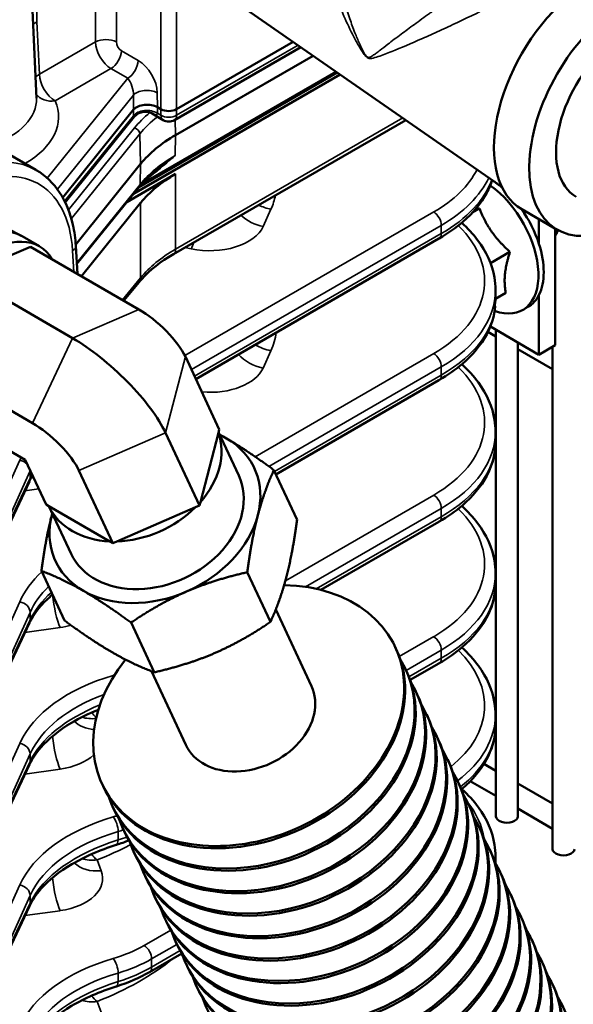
# Model space of a CAD drawing. Header units: inches. Extents: x 1 to 237, y 4 to 150.
# Tile 147 of 209: x 176.73 to 179.73, y 92.87 to 98.19. Entities that reach past the tile are written whole.
import ezdxf

# ---------------------------------------------------------------- set-up
doc = ezdxf.new("R2010")
doc.units = ezdxf.units.IN
doc.header["$LTSCALE"] = 7
doc.header["$MEASUREMENT"] = 0
doc.layers.add('Visible (ANSI)', color=7, linetype='Continuous', lineweight=50)
doc.layers.add('Visible Narrow (ANSI)', color=7, linetype='Continuous', lineweight=35)

msp = doc.modelspace()

# ---------------------------------------------------------------- linework, layer by layer
at = {"layer": 'Visible (ANSI)'}
for p, q in [((176.7696, 99.0028), (176.8225, 97.7655)), ((177.8913, 98.292), (179.3397, 97.2865)), ((177.5811, 97.7058), (178.2115, 98.0697)), ((178.2522, 98.0415), (177.5687, 97.6468)), ((178.319, 97.9951), (177.5757, 97.5659)), ((178.4501, 97.904), (177.3768, 97.2843)), ((176.819, 97.3777), (176.0064, 97.8469)), ((177.348, 97.2487), (178.4651, 97.8936)), ((176.9648, 97.2286), (177.3484, 97.7036)), ((177.4963, 97.7058), (177.4774, 97.7167)), ((177.3522, 97.664), (176.9788, 97.2018)), ((177.5087, 97.6468), (177.448, 97.6819)), ((178.8199, 97.6473), (177.5633, 96.9218)), ((177.3865, 97.4099), (177.0352, 96.9749)), ((177.5757, 97.3557), (177.3109, 97.2028)), ((177.3793, 97.2874), (177.0416, 96.8694)), ((179.3083, 97.3082), (179.3083, 97.3076)), ((177.3865, 97.1996), (177.0663, 96.8031)), ((179.219, 97.1691), (179.1812, 97.1473)), ((179.4483, 97.1646), (179.6393, 97.0544)), ((179.5405, 96.978), (179.5405, 97.1114)), ((176.6894, 97.0485), (176.7395, 97.022)), ((179.6289, 96.4294), (179.6289, 97.0603)), ((176.7453, 97.0188), (176.839, 96.9647)), ((179, 97.0062), (177.685, 96.247)), ((176.4317, 96.8063), (176.7903, 96.9624)), ((176.7903, 96.9624), (177.3772, 96.6236)), ((177.0357, 96.9672), (177.0449, 96.8155)), ((179.3837, 96.9347), (179.2783, 96.8738)), ((176.4317, 96.8063), (177.0186, 96.4674)), ((177.3784, 96.7715), (177.2956, 96.6708)), ((179.3053, 96.6686), (179.3053, 96.7284)), ((179.3616, 96.7132), (179.3053, 96.6807)), ((179.5405, 96.3784), (179.5405, 96.7014)), ((179.4528, 96.6201), (179.4811, 96.6364)), ((179.2777, 96.5301), (179.5405, 96.3784)), ((179.265, 96.5016), (179.3083, 96.4766)), ((179.3083, 96.5124), (179.3083, 93.882)), ((179.4264, 96.4442), (179.4264, 93.882)), ((179.4264, 96.4084), (179.6145, 96.2998)), ((179.5405, 96.3784), (179.6289, 96.4294)), ((179.6145, 96.4211), (179.6145, 93.7052)), ((177.6285, 96.368), (177.8119, 95.9749)), ((176.2143, 96.3475), (176.8012, 96.0087)), ((179, 96.2407), (178.1178, 95.7314)), ((176.3555, 96.045), (176.7617, 95.8105)), ((177.5211, 95.9563), (177.7045, 95.5631)), ((177.8072, 95.9566), (177.7093, 95.5814)), ((177.8119, 95.9749), (177.8072, 95.9566)), ((177.9168, 95.725), (177.8077, 95.9588)), ((179.3053, 95.9031), (179.3053, 95.9629)), ((176.7617, 95.8105), (176.8746, 95.5686)), ((177.0524, 95.7531), (177.2359, 95.36)), ((178.2324, 95.4859), (178.107, 95.7547)), ((176.7849, 95.6934), (176.4748, 95.0423)), ((176.8906, 95.5593), (176.8746, 95.5686)), ((177.2198, 95.3692), (176.8906, 95.5593)), ((177.0106, 95.3022), (176.8906, 95.5593)), ((177.7045, 95.5631), (177.6837, 95.5541)), ((177.7093, 95.5814), (177.7045, 95.5631)), ((177.6837, 95.5541), (177.2567, 95.369)), ((179, 95.4753), (178.3615, 95.1066)), ((177.2359, 95.36), (177.2198, 95.3692)), ((177.2567, 95.369), (177.2359, 95.36)), ((176.9752, 94.9409), (176.8498, 95.2097)), ((178.0884, 94.9336), (177.9629, 95.2024)), ((179.3053, 95.1377), (179.3053, 95.1975)), ((178.117, 95.0005), (178.3105, 94.5857)), ((176.7849, 94.9279), (176.4748, 94.2769)), ((177.4598, 94.6612), (177.3343, 94.9299)), ((178.7636, 94.7971), (178.7692, 94.7853)), ((179, 94.7098), (178.8439, 94.6197)), ((177.445, 94.6668), (177.6309, 94.2685)), ((178.8204, 94.6755), (178.8259, 94.6637)), ((178.8771, 94.5539), (178.8826, 94.5421)), ((178.9339, 94.4323), (178.9394, 94.4205)), ((179.3053, 94.3722), (179.3053, 94.432)), ((178.9906, 94.3108), (178.9961, 94.2989)), ((179.0473, 94.1892), (179.0529, 94.1773)), ((176.7849, 94.1624), (176.4748, 93.5114)), ((179.2434, 94.1664), (179.3083, 94.1289)), ((179.1041, 94.0676), (179.1096, 94.0557)), ((179.1691, 94.0729), (179.3083, 93.9926)), ((177.1778, 94.0571), (177.1833, 94.0453)), ((179.4264, 94.0607), (179.6145, 93.9521)), ((177.2345, 93.9355), (177.2401, 93.9237)), ((179.1608, 93.946), (179.1663, 93.9341)), ((179.4264, 93.9244), (179.6145, 93.8158)), ((177.2913, 93.8139), (177.2968, 93.8021)), ((179.2176, 93.8244), (179.2231, 93.8125)), ((177.348, 93.6923), (177.3535, 93.6805)), ((179.2743, 93.7028), (179.2798, 93.6909)), ((179.3053, 93.6293), (179.3053, 93.6665)), ((177.4048, 93.5707), (177.4103, 93.5589)), ((179.331, 93.5812), (179.3366, 93.5693)), ((176.9238, 93.4629), (176.9238, 93.4629)), ((177.4615, 93.4491), (177.467, 93.4373)), ((179.3878, 93.4596), (179.3933, 93.4478)), ((176.7849, 93.397), (176.4748, 92.7459)), ((177.5182, 93.3275), (177.5238, 93.3157)), ((179.4445, 93.338), (179.45, 93.3262)), ((179.5013, 93.2164), (179.5068, 93.2046)), ((177.575, 93.2059), (177.5805, 93.1941)), ((177.6091, 93.1413), (177.4335, 93.0399)), ((177.6317, 93.0844), (177.6373, 93.0725)), ((179.558, 93.0948), (179.5635, 93.083)), ((177.6885, 92.9628), (177.694, 92.9509)), ((179.6147, 92.9732), (179.6203, 92.9614))]:
    msp.add_line(p, q, dxfattribs=at)
msp.add_arc((177.5387, 97.6988), 0.06, 240, 300, dxfattribs=at)
for centre, major_axis, ratio, start_param, end_param in [((179.8133, 97.7968), (0.365, 0.6322), 0.57735, 0, 3.141593), ((180.0043, 97.6866), (0.365, 0.6322), 0.57735, 5.542975, 10.166659), ((180.0043, 97.6866), (0.2625, 0.4547), 0.57735, 0, 3.141593), ((177.4209, 97.684), (-0.08, 0), 0.578355, 3.928495, 5.846618), ((177.5387, 97.7303), (0.06, 0), 0.578054, 3.9276, 5.497178), ((177.378, 97.7915), (0.0958, -0.115), 0.216373, 5.750642, 5.752047), ((178.2475, 97.1781), (-0.95, 0), 0.57735, 5.497787, 5.846853), ((178.2475, 96.9678), (-0.95, 0), 0.57735, 5.497787, 5.846853), ((179.2754, 96.9928), (0.2057, -0.3564), 0.57735, 2.12427, 2.315327), ((179.2471, 96.9765), (0.2057, -0.3564), 0.57735, 5.684426, 8.536724), ((179.2754, 96.9928), (0.2057, -0.3564), 0.57735, 1.209764, 1.72713), ((176.4791, 96.5579), (0.2661, 0.4609), 0.57735, 0, 3.141593), ((176.5729, 96.5037), (-0.2661, -0.4609), 0.57735, 2.826114, 6.598664), ((178.97, 97.0582), (0.03, -0.052), 0.57735, 0, 0.006125), ((176.9758, 96.9636), (0.0599, 0.0036), 0.576647, 0, 0.005359), ((179.2754, 96.9928), (0.2057, -0.3564), 0.57735, 0.361033, 1.209764), ((178.3053, 96.7473), (0.9998, -0.0294), 0.59597, 0.01752, 0.017875), ((179.2754, 96.9928), (0.2057, -0.3564), 0.57735, 0, 0.361033), ((177.4478, 96.4723), (0.1864, -0.1747), 0.305865, 0.651541, 2.222338), ((177.1598, 96.1649), (0.3729, -0.3493), 0.305865, 0.651541, 2.222338), ((178.97, 96.2927), (0.03, -0.052), 0.57735, 0, 0.006126), ((176.8718, 95.8574), (0.1864, -0.1747), 0.305865, 0.651541, 2.222338), ((177.3432, 95.7717), (0.4531, 0.2114), 0.757042, 5.238867, 6.207472), ((177.4637, 95.5136), (-0.5378, -0.251), 0.757042, 3.628775, 3.710556), ((178.3053, 95.9819), (0.9998, -0.0294), 0.59597, 0.01752, 0.017901), ((177.4637, 95.5136), (0.5378, 0.251), 0.757042, 5.72317, 6.770367), ((177.4637, 95.5136), (-0.4531, -0.2114), 0.757042, 0, 3.141593), ((176.7307, 95.7192), (0.0542, -0.0258), 0.798634, 0, 0.00339), ((177.3432, 95.7717), (-0.4531, -0.2114), 0.757042, 0.00288, 0.971484), ((177.4637, 95.5136), (-0.5378, -0.251), 0.757042, 5.72317, 6.770367), ((177.4637, 95.5136), (-0.5378, -0.251), 0.757042, 5.714222, 5.72317), ((177.3432, 95.7717), (-0.4531, -0.2114), 0.757042, 1.050077, 2.018682), ((177.4637, 95.5136), (0.5378, 0.251), 0.757042, 4.675972, 5.72317), ((178.97, 95.5272), (0.03, -0.052), 0.57735, 0, 0.006127), ((178.3053, 95.2164), (0.9998, -0.0294), 0.59597, 0.01752, 0.017898), ((177.9707, 94.4271), (0.7929, 0.37), 0.757042, 2.145179, 7.284611), ((178.3053, 95.1187), (-0.9999, -0.0275), 0.558107, 3.125992, 3.126228), ((177.4637, 95.5136), (0.5378, 0.251), 0.757042, 3.628775, 4.675972), ((176.7307, 94.9537), (0.0542, -0.0258), 0.798634, 0, 0.003383), ((177.9762, 94.4153), (0.7929, 0.37), 0.757042, 3.141593, 6.283185), ((178.0275, 94.3055), (0.7929, 0.37), 0.757042, 3.050046, 6.374732), ((178.97, 94.7618), (0.03, -0.052), 0.57735, 0, 0.006128), ((178.033, 94.2937), (0.7929, 0.37), 0.757042, 3.141593, 6.283185), ((178.0842, 94.1839), (0.7929, 0.37), 0.757042, 3.050046, 6.374732), ((177.9707, 94.4271), (-0.3398, -0.1586), 0.757042, 0, 3.141593), ((178.0897, 94.1721), (0.7929, 0.37), 0.757042, 3.141593, 6.283185), ((178.1409, 94.0623), (0.7929, 0.37), 0.757042, 3.050046, 6.374732), ((178.1465, 94.0505), (0.7929, 0.37), 0.757042, 3.141593, 6.283185), ((178.3053, 94.4509), (0.9998, -0.0294), 0.59597, 0.01752, 0.017923), ((178.1977, 93.9407), (0.7929, 0.37), 0.757042, 3.050046, 6.374732), ((178.3053, 94.3532), (-0.9999, -0.0275), 0.558107, 3.125979, 3.126228), ((178.2032, 93.9289), (0.7929, 0.37), 0.757042, 3.141593, 6.283185), ((178.2544, 93.8191), (0.7929, 0.37), 0.757042, 3.050046, 6.374732), ((178.2599, 93.8073), (0.7929, 0.37), 0.757042, 3.141593, 6.283185), ((176.7307, 94.1882), (0.0542, -0.0258), 0.798634, 0, 0.003375), ((178.3112, 93.6976), (0.7929, 0.37), 0.757042, 3.050046, 6.374732), ((178.3167, 93.6857), (0.7929, 0.37), 0.757042, 3.141593, 6.283185), ((178.3679, 93.576), (0.7929, 0.37), 0.757042, 3.050046, 6.374732), ((178.3734, 93.5641), (0.7929, 0.37), 0.757042, 3.141593, 6.283185), ((178.4246, 93.4544), (0.7929, 0.37), 0.757042, 3.050046, 6.374732), ((179.3674, 93.882), (-0.0591, 0), 0.57735, 0, 3.141593), ((178.4302, 93.4425), (0.7929, 0.37), 0.757042, 3.141593, 6.283185), ((178.4814, 93.3328), (0.7929, 0.37), 0.757042, 3.050046, 6.374732), ((177.2365, 93.7855), (0.0179, -0.0573), 0.373754, 6.282003, 6.289139), ((179.6736, 93.7052), (-0.0591, 0), 0.57735, 0, 3.141593), ((178.4869, 93.3209), (0.7929, 0.37), 0.757042, 3.141593, 6.283185), ((178.3053, 93.6855), (0.9998, -0.0294), 0.59597, 0.01752, 0.017936), ((178.5381, 93.2112), (0.7929, 0.37), 0.757042, 3.050046, 6.374732), ((178.5436, 93.1993), (0.7929, 0.37), 0.757042, 3.141593, 6.283185), ((178.5949, 93.0896), (0.7929, 0.37), 0.757042, 3.050046, 6.374732), ((178.6004, 93.0777), (0.7929, 0.37), 0.757042, 3.141593, 6.283185), ((176.7307, 93.4228), (0.0542, -0.0258), 0.798634, 0, 0.003365), ((178.6516, 92.968), (0.7929, 0.37), 0.757042, 3.050046, 6.374732), ((178.6571, 92.9562), (0.7929, 0.37), 0.757042, 3.141593, 6.283185), ((178.7083, 92.8464), (0.7929, 0.37), 0.757042, 3.050046, 6.374732), ((178.7139, 92.8346), (0.7929, 0.37), 0.757042, 3.141593, 6.283185), ((178.7651, 92.7248), (0.7929, 0.37), 0.757042, 3.050046, 6.374732), ((178.7706, 92.713), (0.7929, 0.37), 0.757042, 3.141593, 6.283185), ((178.8218, 92.6032), (0.7929, 0.37), 0.757042, 3.050046, 6.374732), ((177.2365, 93.02), (0.0179, -0.0573), 0.373754, 6.282009, 6.288976), ((178.8274, 92.5914), (0.7929, 0.37), 0.757042, 3.141593, 6.283185), ((178.8786, 92.4816), (0.7929, 0.37), 0.757042, 3.050046, 6.374732)]:
    msp.add_ellipse(centre, major_axis=major_axis, ratio=ratio, start_param=start_param, end_param=end_param, dxfattribs=at)
for points, knots in [([(177.4479, 97.6819), (177.4435, 97.6845), (177.4383, 97.6868), (177.4266, 97.6904), (177.42, 97.6915), (177.4051, 97.692), (177.3967, 97.6909), (177.3806, 97.686), (177.3728, 97.6821), (177.3608, 97.6734), (177.356, 97.6688), (177.3522, 97.664)], [0, 0, 0, 0, 0.0486774, 0.0486774, 0.1031091, 0.1031091, 0.1703313, 0.1703313, 0.2386129, 0.2386129, 0.2925257, 0.2925257, 0.2925257, 0.2925257]), ([(176.8221, 97.376), (176.8716, 97.3475), (176.9149, 97.3061), (176.9815, 97.2055), (177.0057, 97.1455), (177.0281, 97.0443), (177.0333, 97.0065), (177.0357, 96.9674)], [0, 0, 0, 0, 0.654725, 0.654725, 1.30936, 1.30936, 1.666434, 1.666434, 1.666434, 1.666434]), ([(177.4647, 97.3721), (177.4581, 97.3667), (177.4517, 97.3613), (177.4392, 97.3503), (177.4331, 97.3447), (177.4213, 97.3335), (177.4156, 97.3279), (177.4045, 97.3164), (177.3992, 97.3107), (177.389, 97.2991), (177.384, 97.2933), (177.3793, 97.2874)], [0.1670316, 0.1670316, 0.1670316, 0.1670316, 0.2034385, 0.2034385, 0.2398453, 0.2398453, 0.2762522, 0.2762522, 0.312659, 0.312659, 0.3490659, 0.3490659, 0.3490659, 0.3490659]), ([(179.2876, 97.3226), (179.2801, 97.2993), (179.2703, 97.2765), (179.2282, 97.1977), (179.184, 97.1443), (179.0912, 97.0643), (179.0482, 97.0341), (179.0009, 97.0068)], [0.450805, 0.450805, 0.450805, 0.450805, 0.738028, 0.738028, 1.472077, 1.472077, 1.971748, 1.971748, 1.971748, 1.971748]), ([(179.123, 97.0918), (179.1556, 97.0623), (179.1845, 97.031), (179.2557, 96.936), (179.2873, 96.8667), (179.3033, 96.7739), (179.3052, 96.7512), (179.3052, 96.7286)], [0.384067, 0.384067, 0.384067, 0.384067, 0.810829, 0.810829, 1.626597, 1.626597, 1.888523, 1.888523, 1.888523, 1.888523]), ([(179.6433, 97.0521), (179.6425, 97.0491), (179.6415, 97.0463), (179.6373, 97.0349), (179.633, 97.0274), (179.6289, 97.0216)], [1.4943373, 1.4943373, 1.4943373, 1.4943373, 1.5232997, 1.5232997, 1.6136807, 1.6136807, 1.6136807, 1.6136807]), ([(177.5635, 96.9219), (177.4938, 96.8817), (177.4352, 96.8353), (177.3874, 96.7821), (177.3828, 96.7768), (177.3784, 96.7714)], [0, 0, 0, 0, 0.7670974, 0.7670974, 0.8526419, 0.8526419, 0.8526419, 0.8526419]), ([(179.304, 96.6401), (179.2998, 96.5885), (179.284, 96.5368), (179.2277, 96.4312), (179.1824, 96.3773), (179.0894, 96.2977), (179.0472, 96.2681), (179.0009, 96.2413)], [0.118021, 0.118021, 0.118021, 0.118021, 0.743877, 0.743877, 1.485991, 1.485991, 1.975702, 1.975702, 1.975702, 1.975702]), ([(179.123, 96.3265), (179.1576, 96.2953), (179.1879, 96.2621), (179.2588, 96.1649), (179.2893, 96.0956), (179.3037, 96.0048), (179.3053, 95.9839), (179.3053, 95.9631)], [0.383545, 0.383545, 0.383545, 0.383545, 0.834609, 0.834609, 1.647728, 1.647728, 1.888397, 1.888397, 1.888397, 1.888397]), ([(179.304, 95.8749), (179.2998, 95.8232), (179.284, 95.7715), (179.2277, 95.6657), (179.1825, 95.6119), (179.0894, 95.5322), (179.0472, 95.5026), (179.0009, 95.4758)], [0.117027, 0.117027, 0.117027, 0.117027, 0.743749, 0.743749, 1.485859, 1.485859, 1.975688, 1.975688, 1.975688, 1.975688]), ([(179.1229, 95.5609), (179.1556, 95.5314), (179.1845, 95.5001), (179.2557, 95.4051), (179.2873, 95.3357), (179.3033, 95.243), (179.3052, 95.2203), (179.3052, 95.1977)], [0.383697, 0.383697, 0.383697, 0.383697, 0.810904, 0.810904, 1.626714, 1.626714, 1.888469, 1.888469, 1.888469, 1.888469]), ([(176.9096, 95.0814), (176.8862, 95.0618), (176.8654, 95.0415), (176.8212, 94.9912), (176.8006, 94.9606), (176.7859, 94.9303)], [1.20106, 1.20106, 1.20106, 1.20106, 1.5299041, 1.5299041, 2.0073725, 2.0073725, 2.0073725, 2.0073725]), ([(179.3044, 95.1134), (179.3007, 95.0599), (179.2844, 95.0061), (179.2269, 94.8994), (179.182, 94.8462), (179.0896, 94.7669), (179.0474, 94.7372), (179.0009, 94.7104)], [0.097558, 0.097558, 0.097558, 0.097558, 0.746289, 0.746289, 1.480967, 1.480967, 1.971922, 1.971922, 1.971922, 1.971922]), ([(179.123, 94.7956), (179.1576, 94.7644), (179.1879, 94.7312), (179.2588, 94.6339), (179.2893, 94.5647), (179.3037, 94.4739), (179.3053, 94.453), (179.3053, 94.4322)], [0.383419, 0.383419, 0.383419, 0.383419, 0.834591, 0.834591, 1.647713, 1.647713, 1.888343, 1.888343, 1.888343, 1.888343]), ([(177.1577, 94.4592), (177.1052, 94.4381), (177.0564, 94.4142), (176.9448, 94.3481), (176.8881, 94.3019), (176.8208, 94.225), (176.8005, 94.1948), (176.7859, 94.1648)], [0.288138, 0.288138, 0.288138, 0.288138, 0.775073, 0.775073, 1.535118, 1.535118, 2.007364, 2.007364, 2.007364, 2.007364]), ([(179.3044, 94.3483), (179.3008, 94.2947), (179.2845, 94.2407), (179.2269, 94.134), (179.1821, 94.0808), (179.1249, 94.0317), (179.1231, 94.0302), (179.1213, 94.0287)], [0.096385, 0.096385, 0.096385, 0.096385, 0.74612, 0.74612, 1.480796, 1.480796, 1.504496, 1.504496, 1.504496, 1.504496]), ([(179.123, 94.0301), (179.1576, 93.999), (179.1879, 93.9657), (179.2588, 93.8685), (179.2893, 93.7992), (179.3037, 93.7084), (179.3053, 93.6875), (179.3053, 93.6668)], [0.383422, 0.383422, 0.383422, 0.383422, 0.83458, 0.83458, 1.647703, 1.647703, 1.888311, 1.888311, 1.888311, 1.888311]), ([(177.2544, 93.7282), (177.1658, 93.7005), (177.084, 93.6647), (176.9465, 93.5838), (176.8892, 93.5376), (176.8212, 93.4603), (176.8006, 93.4297), (176.7859, 93.3994)], [0, 0, 0, 0, 0.766905, 0.766905, 1.529954, 1.529954, 2.007383, 2.007383, 2.007383, 2.007383]), ([(177.2544, 92.9627), (177.1649, 92.9347), (177.0821, 92.8986), (176.9448, 92.8171), (176.8881, 92.771), (176.8208, 92.6941), (176.8004, 92.6639), (176.7859, 92.6339)], [0, 0, 0, 0, 0.775134, 0.775134, 1.535188, 1.535188, 2.007377, 2.007377, 2.007377, 2.007377])]:
    msp.add_open_spline(points, degree=3, knots=knots, dxfattribs=at)
for points in [[(177.462, 97.3698), (177.4628, 97.3705), (177.4635, 97.3711), (177.4643, 97.3717)], [(176.8017, 95.7247), (176.7959, 95.7151), (176.7906, 95.7054), (176.7859, 95.6958)], [(177.3233, 93.7526), (177.3014, 93.7439), (177.2787, 93.7359), (177.2554, 93.7286)], [(177.4336, 93.0401), (177.3809, 93.0096), (177.3203, 92.9835), (177.2555, 92.9632)]]:
    msp.add_open_spline(points, degree=3, dxfattribs=at)
for points, weights in [([(179.1991, 97.1675), (179.2087, 97.1682), (179.219, 97.1691)], [1.38313276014, 1.36999902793, 1.35460304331]), ([(179.219, 97.1691), (179.2719, 97.0349), (179.3837, 96.9347)], [1.35460304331, 1.5641608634, 1.35460304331]), ([(179.3837, 96.9347), (179.3432, 96.8069), (179.3616, 96.7132)], [1.35460304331, 1.5641608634, 1.35460304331]), ([(177.8135, 95.9465), (177.8316, 95.9366), (177.85, 95.926)], [1.02248771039, 1.01215778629, 1]), ([(177.85, 95.926), (177.9625, 95.8611), (178.107, 95.7547)], [1, 1.07908713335, 1.08082679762]), ([(178.107, 95.7547), (178.0537, 95.6381), (178.0203, 95.51)], [1.08082679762, 1.07908713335, 1]), ([(176.8498, 95.2097), (176.8737, 95.3891), (176.9071, 95.5172)], [1.08082679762, 1.07908713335, 1]), ([(176.9071, 95.5172), (176.9077, 95.5194), (176.9082, 95.5215)], [1, 1.00123390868, 1.00244898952]), ([(178.0203, 95.51), (177.9869, 95.3818), (177.9629, 95.2024)], [1, 1.07908713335, 1.08082679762]), ([(178.175, 95.1784), (178.2084, 95.3065), (178.2324, 95.4859)], [1, 1.07908713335, 1.08082679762]), ([(177.0774, 95.1012), (176.965, 95.1661), (176.8498, 95.2097)], [1, 1.07908713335, 1.08082679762]), ([(177.9629, 95.2024), (177.7799, 95.1608), (177.634, 95.0976)], [1.08082679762, 1.07908713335, 1]), ([(178.0884, 94.9336), (178.1416, 95.0502), (178.175, 95.1784)], [1.08082679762, 1.07908713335, 1]), ([(177.3343, 94.9299), (177.1899, 95.0363), (177.0774, 95.1012)], [1.08082679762, 1.07908713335, 1]), ([(177.634, 95.0976), (177.4881, 95.0343), (177.3343, 94.9299)], [1, 1.07908713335, 1.08082679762]), ([(176.9752, 94.9409), (177.1197, 94.8346), (177.2321, 94.7697)], [1.08082679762, 1.07908713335, 1]), ([(177.7887, 94.766), (177.9346, 94.8292), (178.0884, 94.9336)], [1, 1.07908713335, 1.08082679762]), ([(177.2321, 94.7697), (177.3446, 94.7047), (177.4598, 94.6612)], [1, 1.07908713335, 1.08082679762]), ([(177.4598, 94.6612), (177.6429, 94.7028), (177.7887, 94.766)], [1.08082679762, 1.07908713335, 1])]:
    msp.add_rational_spline(points, weights, degree=2, dxfattribs=at)
at = {"layer": 'Visible Narrow (ANSI)'}
for p, q in [((176.8256, 98.1785), (176.8256, 99.0205)), ((177.1422, 98.5807), (177.1422, 98.0696)), ((177.2552, 98.0696), (177.2552, 98.5807)), ((177.4963, 98.4415), (177.4963, 97.7058)), ((177.5811, 97.7058), (177.5811, 98.4415)), ((177.1422, 98.0696), (176.839, 97.8945)), ((177.3732, 97.9688), (177.2825, 98.0212)), ((178.2376, 98.0516), (177.5811, 97.6726)), ((176.9238, 97.751), (177.226, 97.9255)), ((177.226, 97.9255), (177.3167, 97.8731)), ((178.4424, 97.9094), (177.3927, 97.3034)), ((177.3167, 97.8731), (176.8809, 97.3336)), ((177.4774, 97.7167), (177.4764, 97.7951)), ((176.9362, 97.2729), (177.3474, 97.7819)), ((177.3474, 97.7819), (177.3484, 97.7036)), ((177.3484, 97.7036), (177.3479, 97.6706)), ((177.4769, 97.6838), (177.4774, 97.7167)), ((177.4963, 97.7058), (177.4963, 97.6726)), ((177.5811, 97.6726), (177.5811, 97.7058)), ((177.3479, 97.6706), (176.9752, 97.2091)), ((177.4963, 97.6726), (177.4769, 97.6838)), ((177.5739, 97.6498), (177.5757, 97.5659)), ((178.804, 97.6584), (177.5757, 96.9492)), ((177.3537, 97.6044), (176.996, 97.1616)), ((177.0117, 97.114), (177.3818, 97.5722)), ((177.3818, 97.5722), (177.3865, 97.4099)), ((177.5757, 97.5659), (177.5732, 97.4553)), ((177.3865, 97.4099), (177.3832, 97.2986)), ((177.4002, 97.3186), (177.4001, 97.3185)), ((177.5757, 96.9492), (177.5757, 97.3557)), ((177.3832, 97.2986), (177.0413, 96.8753)), ((177.3865, 97.1996), (177.3865, 96.7949)), ((178.049, 97.0719), (178.0913, 97.1653)), ((178.9715, 97.1504), (177.6259, 96.3735)), ((177.6613, 96.2977), (179.0124, 97.0778)), ((179.0124, 97.0778), (179.0124, 97.0337)), ((179.0124, 97.0337), (177.6775, 96.263)), ((177.0182, 96.9408), (177.0251, 96.8269)), ((177.0211, 96.9427), (177.0211, 96.9427)), ((177.5757, 96.9476), (177.5757, 96.9476)), ((177.6251, 96.9575), (177.6589, 96.9506)), ((177.3865, 96.7949), (177.2879, 96.6752)), ((177.0186, 96.4674), (177.3772, 96.6236)), ((176.8012, 96.0087), (177.0186, 96.4674)), ((177.5211, 95.9563), (177.6285, 96.368)), ((178.9715, 96.3849), (178.0054, 95.8271)), ((178.049, 96.3065), (178.0913, 96.3998)), ((178.0803, 95.7742), (179.0124, 96.3123)), ((179.0124, 96.3123), (179.0124, 96.2682)), ((179.0124, 96.2682), (178.1104, 95.7474)), ((177.0524, 95.7531), (177.5211, 95.9563)), ((176.7322, 95.808), (176.4221, 95.1228)), ((176.4786, 95.0658), (176.7886, 95.7509)), ((176.7886, 95.7509), (176.7886, 95.7102)), ((176.7886, 95.7102), (176.4786, 95.0592)), ((176.7605, 95.6423), (176.8353, 95.6528)), ((178.9715, 95.6194), (178.1691, 95.1562)), ((178.2784, 95.1231), (179.0124, 95.5468)), ((179.0124, 95.5027), (178.3365, 95.1125)), ((179.0124, 95.5468), (179.0124, 95.5027)), ((176.7322, 95.0425), (176.4221, 94.3574)), ((176.4786, 94.3003), (176.7886, 94.9855)), ((176.7886, 94.9855), (176.7886, 94.9447)), ((176.7886, 94.9447), (176.4786, 94.2937)), ((176.7605, 94.8768), (176.9509, 94.9035)), ((178.9715, 94.854), (178.7853, 94.7465)), ((178.8222, 94.6716), (179.0124, 94.7814)), ((179.0124, 94.7814), (179.0124, 94.7373)), ((179.0124, 94.7373), (178.8377, 94.6364)), ((176.7322, 94.2771), (176.4221, 93.5919)), ((176.4786, 93.5348), (176.7886, 94.22)), ((176.7886, 94.1793), (176.4786, 93.5282)), ((176.7886, 94.22), (176.7886, 94.1793)), ((176.7605, 94.1114), (176.9509, 94.138)), ((177.2644, 93.8007), (177.2644, 93.7548)), ((177.1727, 93.5887), (177.1505, 93.6467)), ((176.7322, 93.5116), (176.4221, 92.8264)), ((176.4786, 92.7694), (176.7886, 93.4545)), ((176.7886, 93.4545), (176.7886, 93.4138)), ((176.7886, 93.4138), (176.4786, 92.7628)), ((176.7605, 93.3459), (176.9509, 93.3725)), ((177.5495, 93.2675), (177.405, 93.1841)), ((177.4459, 93.1115), (177.5823, 93.1902)), ((177.6001, 93.1564), (177.4459, 93.0674)), ((177.4459, 93.0674), (177.4459, 93.1115)), ((177.5989, 93.1354), (177.6121, 93.1328)), ((177.4459, 93.0657), (177.4459, 93.0657)), ((177.2644, 93.0352), (177.2644, 92.9894)), ((177.1727, 92.8232), (177.1505, 92.8813))]:
    msp.add_line(p, q, dxfattribs=at)
for centre, major_axis, ratio, start_param, end_param in [((176.9104, 98.1329), (0.1199, 0.0057), 0.568333, 2.329465, 2.608539), ((177.1987, 98.0392), (-0.08, 0), 0.536374, 3.9276, 5.497178), ((177.227, 98.024), (0.0589, -0.1045), 0.584031, 3.967854, 5.503744), ((177.2835, 98.0544), (-0.0189, 0.0353), 0.597134, 0.83902, 2.37491), ((177.226, 97.9908), (-0.04, -0.0693), 0.57735, 0.785398, 2.321288), ((177.3167, 97.9384), (0.04, 0.0693), 0.57735, 3.926991, 5.462881), ((177.371, 97.8518), (0.0759, -0.1241), 0.589041, 0.780587, 2.316477), ((177.0821, 97.9649), (-0.095, 0.1645), 0.57735, 4.223296, 4.223514), ((176.9238, 97.849), (0.1199, 0.0056), 0.568185, 2.329597, 2.629613), ((176.9238, 97.849), (-0.06, 0.1039), 0.57735, 0.820305, 2.356194), ((177.3145, 97.8214), (-0.022, 0.0657), 0.373056, 3.949101, 5.48499), ((177.4199, 97.7647), (0.08, 0.001), 0.527419, 0.7794, 2.697524), ((176.3277, 97.7584), (0.495, 0), 0.57735, 5.255399, 6.307881), ((176.3277, 97.6639), (0.6149, 0), 0.57735, 5.492921, 6.531088), ((176.9238, 97.849), (-0.1099, -0.0482), 0.791536, 0.163842, 1.23679), ((177.4204, 97.6489), (-0.08, 0.0011), 0.625148, 3.935997, 5.85412), ((178.2475, 97.3638), (-0.9862, 0), 0.57735, 5.678733, 5.846853), ((177.4017, 97.6192), (-0.066, -0.0453), 0.958153, 4.238136, 4.244385), ((177.378, 97.7915), (-0.0281, -0.1289), 0.084778, 5.946784, 6.45052), ((177.378, 97.7915), (-0.0281, -0.1289), 0.084778, 0.581904, 0.582443), ((178.2475, 97.3392), (0.9552, 0), 0.57735, 2.509237, 2.70526), ((177.378, 97.7915), (0.0958, -0.115), 0.216373, 5.752047, 6.502539), ((177.5387, 97.6988), (-0.03, -0.052), 0.57735, 5.532694, 6.283185), ((177.5387, 97.6988), (0.06, 0), 0.616921, 3.9276, 5.497178), ((177.5387, 97.6988), (0.03, -0.052), 0.57735, 0, 0.750492), ((177.3537, 97.5791), (-0.0241, 0.0195), 0.739997, 3.706479, 5.251095), ((176.3971, 96.6052), (-0.4177, -0.7748), 0.595811, 3.125744, 5.445523), ((176.4395, 96.5825), (0.3877, 0.7229), 0.597134, 5.513979, 8.585758), ((178.2475, 97.066), (-0.9536, 0), 0.57735, 5.497787, 5.846853), ((178.3068, 97.5609), (-0.9398, 0.0295), 0.597134, 2.37491, 2.86483), ((178.3053, 97.5128), (0.9998, -0.0294), 0.59597, 5.515307, 6.030679), ((178.3053, 97.4151), (-0.9999, -0.0275), 0.558107, 2.34083, 2.928269), ((177.3551, 97.3069), (0.0241, -0.0195), 0.739997, 0, 0.512526), ((177.2412, 97.3185), (0.8798, -0.0276), 0.597134, 6.040101, 6.18685), ((178.3068, 97.3653), (0.9399, 0.0275), 0.556861, 6.00296, 6.003263), ((178.0959, 97.3176), (0.1731, -0.0783), 0.778476, 4.650539, 5.025548), ((178.0537, 97.2243), (0.1731, -0.0783), 0.778476, 4.298073, 5.025548), ((178.97, 97.1022), (-0.03, 0.052), 0.57735, 3.926991, 5.462881), ((177.7496, 97.1259), (0.3099, -0.0097), 0.597134, 4.434398, 6.040101), ((178.3068, 96.7954), (-0.9398, 0.0295), 0.597134, 2.37491, 3.717934), ((178.97, 97.0582), (0.03, -0.052), 0.57735, 0.006125, 0.785398), ((176.9758, 96.9636), (0.0599, 0.0036), 0.576647, 5.463532, 6.283185), ((178.2475, 96.5902), (-0.9499, -0.0295), 0.555546, 5.48056, 5.829626), ((177.5333, 96.9737), (0.03, -0.052), 0.57735, 0.006126, 0.785398), ((177.6636, 97.1029), (-0.0378, -0.1862), 0.220814, 0.658917, 0.936754), ((178.249, 96.5404), (1.0099, 0.0295), 0.556861, 2.343396, 2.343623), ((178.3053, 96.6496), (-0.9999, -0.0275), 0.558107, 3.51291, 3.512941), ((177.3321, 96.8096), (0.0463, -0.0381), 0.74684, 0, 0.545556), ((178.3053, 96.7473), (0.9998, -0.0294), 0.59597, 5.515307, 6.300705), ((178.3068, 96.5998), (0.9399, 0.0275), 0.556861, 0.12992, 0.129922), ((178.3053, 96.6496), (-0.9999, -0.0275), 0.558107, 3.178075, 3.179557), ((178.3053, 96.6496), (-0.9999, -0.0275), 0.558107, 2.34083, 3.126228), ((177.2412, 96.5531), (0.8798, -0.0276), 0.597134, 6.040101, 6.229881), ((178.3068, 96.5998), (0.9399, 0.0275), 0.556861, 6.00296, 6.003253), ((178.0959, 96.5522), (0.1731, -0.0783), 0.778476, 4.542253, 5.025548), ((178.0537, 96.4588), (0.1731, -0.0783), 0.778476, 4.19796, 5.025548), ((178.97, 96.3368), (-0.03, 0.052), 0.57735, 3.926991, 5.462881), ((177.7496, 96.3604), (0.3099, -0.0097), 0.597134, 4.628107, 6.040101), ((178.3068, 96.03), (-0.9398, 0.0295), 0.597134, 2.37491, 3.718076), ((178.97, 96.2927), (0.03, -0.052), 0.57735, 0.006126, 0.785398), ((178.3068, 96.5998), (0.9399, 0.0275), 0.556861, 5.545182, 5.54896), ((178.3053, 95.9819), (0.9998, -0.0294), 0.59597, 5.515307, 6.300705), ((178.3053, 95.8842), (-0.9999, -0.0275), 0.558107, 3.178075, 3.178548), ((178.3053, 95.8842), (-0.9999, -0.0275), 0.558107, 2.34083, 3.126228), ((177.7078, 95.6321), (-1.0098, 0.0317), 0.597134, 6.013516, 6.040101), ((176.7307, 95.7599), (-0.0547, 0.0247), 0.778476, 4.232186, 5.025548), ((176.7307, 95.7599), (0.0547, -0.0247), 0.778476, 0.343388, 0.382872), ((177.7063, 95.584), (0.9498, -0.0317), 0.598357, 2.898101, 2.899777), ((177.7063, 95.5932), (-0.9499, -0.0295), 0.555546, 5.964708, 6.004159), ((177.2412, 95.7876), (0.8798, -0.0276), 0.597134, 6.225232, 6.229881), ((178.3068, 95.8344), (0.9399, 0.0275), 0.556861, 6.00296, 6.003286), ((176.7307, 95.7192), (0.0542, -0.0258), 0.798634, 0.00339, 0.358794), ((178.97, 95.5713), (-0.03, 0.052), 0.57735, 3.926991, 5.462881), ((178.3068, 95.2645), (-0.9398, 0.0295), 0.597134, 2.37491, 3.718075), ((178.97, 95.5272), (0.03, -0.052), 0.57735, 0.006127, 0.785398), ((178.3068, 95.8344), (0.9399, 0.0275), 0.556861, 5.545182, 5.54896), ((178.3053, 95.1187), (-0.9999, -0.0275), 0.558107, 3.51291, 3.512941), ((177.7078, 94.8667), (-1.0098, 0.0317), 0.597134, 5.741681, 6.040101), ((178.3053, 95.2164), (0.9998, -0.0294), 0.59597, 5.515307, 6.300705), ((178.3053, 95.1187), (-0.9999, -0.0275), 0.558107, 2.34083, 3.125992), ((178.3068, 95.0689), (0.9399, 0.0275), 0.556861, 0.12992, 0.129922), ((178.3053, 95.1187), (-0.9999, -0.0275), 0.558107, 3.178075, 3.17951), ((177.7063, 94.8186), (0.9498, -0.0317), 0.598357, 2.626924, 2.899777), ((177.7063, 94.8277), (-0.9499, -0.0295), 0.555546, 5.700702, 6.004159), ((176.9556, 95.0558), (0.0263, -0.1882), 0.221372, 4.552587, 5.624168), ((176.7307, 94.9944), (0.0547, -0.0247), 0.778476, 0.343388, 1.883956), ((176.7307, 94.9537), (0.0542, -0.0258), 0.798634, 0.003383, 0.358794), ((178.3068, 95.0689), (0.9399, 0.0275), 0.556861, 6.00296, 6.003231), ((176.8707, 95.084), (0.3099, -0.0097), 0.597134, 4.992904, 5.196574), ((178.97, 94.8058), (-0.03, 0.052), 0.57735, 3.926991, 5.462881), ((178.3068, 94.499), (-0.9398, 0.0295), 0.597134, 2.526455, 3.718117), ((178.97, 94.7618), (0.03, -0.052), 0.57735, 0.006128, 0.785398), ((178.3068, 95.0689), (0.9399, 0.0275), 0.556861, 5.545182, 5.54896), ((177.7078, 94.1012), (-1.0098, 0.0317), 0.597134, 5.214868, 6.040101), ((176.9171, 95.0164), (-0.6899, 0.0216), 0.597134, 2.073275, 2.085043), ((177.2365, 94.5968), (-0.0169, 0.0576), 0.385733, 5.462178, 5.579231), ((177.7063, 94.0531), (0.9498, -0.0317), 0.598357, 2.167522, 2.899777), ((177.7063, 94.0622), (-0.9499, -0.0295), 0.555546, 5.299918, 6.004159), ((177.1552, 94.5645), (0.0694, -0.1769), 0.467465, 5.266141, 5.500905), ((177.7078, 94.0124), (1.0099, 0.0295), 0.556861, 2.34352, 2.343623), ((177.1774, 94.5065), (-0.1774, -0.068), 0.778131, 0.335225, 1.047529), ((177.1552, 94.5645), (-0.1774, -0.068), 0.778131, 0.789816, 1.226174), ((178.3053, 94.4509), (0.9998, -0.0294), 0.59597, 5.649693, 6.300705), ((178.3053, 94.3532), (-0.9999, -0.0275), 0.558107, 3.178075, 3.178531), ((178.3053, 94.3532), (-0.9999, -0.0275), 0.558107, 2.50064, 3.125979), ((176.9556, 94.2903), (0.0263, -0.1882), 0.221372, 4.54344, 5.624168), ((176.7307, 94.229), (0.0547, -0.0247), 0.778476, 0.343388, 1.883956), ((176.7307, 94.1882), (0.0542, -0.0258), 0.798634, 0.003375, 0.358794), ((176.8707, 94.3186), (0.3099, -0.0097), 0.597134, 4.992904, 5.742297), ((178.3068, 94.3034), (0.9399, 0.0275), 0.556861, 6.00296, 6.003273), ((178.3068, 93.7336), (-0.9398, 0.0295), 0.597134, 3.244335, 3.607671), ((177.7078, 93.3357), (-1.0098, 0.0317), 0.597134, 5.214868, 6.040101), ((176.9171, 94.2509), (-0.6899, 0.0216), 0.597134, 2.073275, 2.108948), ((177.2365, 93.8314), (-0.0169, 0.0576), 0.385733, 4.041765, 5.579231), ((177.7063, 93.2876), (0.9498, -0.0317), 0.598357, 2.074544, 2.899777), ((176.9156, 94.2028), (0.7499, -0.0216), 0.595581, 5.213276, 5.257246), ((177.7063, 93.2968), (-0.9499, -0.0295), 0.555546, 5.178925, 6.004159), ((177.2365, 93.7855), (0.0179, -0.0573), 0.373754, 0.005954, 0.893517), ((176.9156, 94.1194), (-0.7499, -0.0202), 0.558522, 2.039501, 2.113528), ((176.1904, 94.4971), (1.6897, -0.053), 0.597134, 5.335283, 5.473048), ((176.9171, 94.0695), (0.6899, 0.0202), 0.556861, 5.22248, 5.222522), ((177.1552, 93.7991), (-0.1774, -0.068), 0.778131, 0.790579, 1.255541), ((177.1552, 93.7991), (0.0694, -0.1769), 0.467465, 5.2665, 5.541546), ((178.3053, 93.6855), (0.9998, -0.0294), 0.59597, 6.24285, 6.300705), ((176.8707, 93.5531), (0.3099, -0.0097), 0.597134, 4.992904, 6.528793), ((177.7078, 93.247), (1.0099, 0.0295), 0.556861, 2.342326, 2.343623), ((177.1774, 93.741), (-0.1774, -0.068), 0.778131, 0.335871, 1.255541), ((178.3053, 93.5878), (-0.9999, -0.0275), 0.558107, 3.178075, 3.178521), ((176.9556, 93.5249), (-0.0263, 0.1882), 0.221372, 1.401285, 2.482575), ((176.1951, 92.7947), (1.4998, 0.0492), 0.554222, 1.055034, 1.055043), ((176.7307, 93.4635), (0.0547, -0.0247), 0.778476, 0.343388, 1.883956), ((176.7307, 93.4228), (0.0542, -0.0258), 0.798634, 0.003365, 0.358794), ((176.9171, 93.4854), (-0.6899, 0.0216), 0.597134, 2.073275, 2.37491), ((177.4035, 93.136), (-0.03, 0.052), 0.57735, 3.926991, 5.462881), ((177.7078, 92.5703), (-1.0098, 0.0317), 0.597134, 5.214868, 6.040101), ((176.1904, 93.7317), (1.6897, -0.053), 0.597134, 5.335283, 5.678249), ((177.2365, 93.0659), (-0.0169, 0.0576), 0.385733, 4.041765, 5.579231), ((176.9156, 93.4373), (0.7499, -0.0216), 0.595581, 5.213276, 5.51491), ((176.9156, 93.3539), (-0.7499, -0.0202), 0.558522, 2.039501, 2.341136), ((177.4035, 93.0919), (0.03, -0.052), 0.57735, 0.006076, 0.785398), ((177.7063, 92.5222), (0.9498, -0.0317), 0.598357, 2.074544, 2.899777), ((177.7063, 92.5313), (-0.9499, -0.0295), 0.555546, 5.178925, 6.004159), ((177.2365, 93.02), (0.0179, -0.0573), 0.373754, 0.005791, 0.893517), ((176.9171, 93.3041), (0.6899, 0.0202), 0.556861, 5.22248, 5.22252), ((177.1552, 93.0336), (0.0694, -0.1769), 0.467465, 5.266142, 5.541546), ((177.1552, 93.0336), (-0.1774, -0.068), 0.778131, 0.789815, 1.255541)]:
    msp.add_ellipse(centre, major_axis=major_axis, ratio=ratio, start_param=start_param, end_param=end_param, dxfattribs=at)
for points in [[(176.8256, 98.1785), (176.8213, 98.4568), (176.8167, 98.7357), (176.8117, 99.015)], [(176.839, 97.8945), (176.8345, 97.9892), (176.8301, 98.0838), (176.8256, 98.1785)], [(177.4241, 97.6988), (177.4241, 97.6988), (177.4242, 97.6988), (177.4242, 97.6987)]]:
    msp.add_open_spline(points, degree=3, dxfattribs=at)
for points, knots in [([(178.4247, 98.8719), (178.398, 98.8159), (178.3719, 98.6805), (178.3982, 98.4539), (178.4615, 98.2599), (178.5218, 98.1289), (178.5614, 98.0552), (178.5853, 98.0147), (178.6049, 97.9893), (178.6207, 97.9785), (178.6422, 97.9811), (178.6825, 97.9935), (178.7676, 98.0266), (178.8781, 98.0732), (179.0012, 98.1287), (179.1316, 98.1893), (179.3071, 98.2747), (179.5074, 98.3786), (179.6615, 98.465), (179.7554, 98.5238), (179.7893, 98.5514), (179.795, 98.5606), (179.7955, 98.5627)], [-17.764401, -17.764401, -17.764401, -17.764401, -17.093466, -16.394989, -15.696512, -15.347273, -15.172654, -14.998034, -14.95438, -14.910725, -14.823415, -14.648796, -14.299557, -13.60108, -13.251841, -12.902603, -12.204126, -11.505648, -10.98179, -10.457933, -9.934075, -9.728422, -9.728422, -9.728422, -9.728422]), ([(179.4952, 98.5847), (179.4855, 98.5789), (179.4756, 98.573), (179.4655, 98.5668), (179.4531, 98.5593), (179.4404, 98.5516), (179.4275, 98.5436), (179.4064, 98.5306), (179.3848, 98.517), (179.3629, 98.5031), (179.3406, 98.489), (179.3181, 98.4746), (179.2956, 98.4599), (179.2731, 98.4454), (179.2506, 98.4306), (179.2283, 98.4159), (179.2038, 98.3997), (179.1796, 98.3835), (179.1558, 98.3674), (179.1307, 98.3505), (179.1061, 98.3336), (179.0819, 98.317), (179.0667, 98.3065), (179.0516, 98.296), (179.0367, 98.2857), (179.0115, 98.2681), (178.9869, 98.2508), (178.9631, 98.2338), (178.9583, 98.2304), (178.9535, 98.227), (178.9488, 98.2236), (178.9204, 98.2034), (178.8931, 98.1835), (178.8669, 98.1643), (178.8421, 98.1462), (178.8183, 98.1286), (178.7956, 98.1116), (178.7701, 98.0925), (178.7459, 98.0742), (178.723, 98.0565), (178.7085, 98.0454), (178.6946, 98.0345), (178.6811, 98.0243), (178.6743, 98.0191), (178.6676, 98.0141), (178.6611, 98.0093), (178.6545, 98.0044), (178.6481, 97.9998), (178.6415, 97.9956), (178.6383, 97.9935), (178.635, 97.9915), (178.6317, 97.9897), (178.6282, 97.9878), (178.6247, 97.9861), (178.6208, 97.986), (178.6191, 97.9859), (178.6174, 97.9862), (178.6156, 97.9868), (178.6128, 97.9879), (178.6098, 97.9899), (178.607, 97.9928), (178.6067, 97.993), (178.6065, 97.9932), (178.6063, 97.9935), (178.6033, 97.9968), (178.6005, 98.0011), (178.5979, 98.0054), (178.5922, 98.0148), (178.587, 98.0246), (178.5821, 98.0346), (178.5779, 98.0433), (178.5739, 98.0521), (178.5699, 98.061), (178.5614, 98.0801), (178.5532, 98.0995), (178.5455, 98.119), (178.5355, 98.1441), (178.5262, 98.1694), (178.5175, 98.1949), (178.5127, 98.2091), (178.5081, 98.2234), (178.5036, 98.2377), (178.4895, 98.2833), (178.4773, 98.3296), (178.4674, 98.376), (178.4605, 98.4085), (178.4547, 98.4411), (178.4502, 98.4736), (178.4498, 98.4763), (178.4494, 98.479), (178.4491, 98.4817), (178.4449, 98.513), (178.442, 98.5443), (178.4403, 98.5754)], [11.250759, 11.250759, 11.250759, 11.250759, 11.365147, 11.365147, 11.365147, 11.505648, 11.505648, 11.505648, 11.736122, 11.736122, 11.736122, 11.970139, 11.970139, 11.970139, 12.204126, 12.204126, 12.204126, 12.460994, 12.460994, 12.460994, 12.73144, 12.73144, 12.73144, 12.902603, 12.902603, 12.902603, 13.193344, 13.193344, 13.193344, 13.251841, 13.251841, 13.251841, 13.60108, 13.60108, 13.60108, 13.930599, 13.930599, 13.930599, 14.299557, 14.299557, 14.299557, 14.532117, 14.532117, 14.532117, 14.648796, 14.648796, 14.648796, 14.765288, 14.765288, 14.765288, 14.823415, 14.823415, 14.823415, 14.884605, 14.884605, 14.884605, 14.910725, 14.910725, 14.910725, 14.951025, 14.951025, 14.951025, 14.95438, 14.95438, 14.95438, 14.998034, 14.998034, 14.998034, 15.091755, 15.091755, 15.091755, 15.172654, 15.172654, 15.172654, 15.347273, 15.347273, 15.347273, 15.571625, 15.571625, 15.571625, 15.696512, 15.696512, 15.696512, 16.094054, 16.094054, 16.094054, 16.371939, 16.371939, 16.371939, 16.394989, 16.394989, 16.394989, 16.663336, 16.663336, 16.663336, 16.663336]), ([(177.4044, 97.3162), (177.4154, 97.3243), (177.4416, 97.3444), (177.4979, 97.3901), (177.5429, 97.4291), (177.5729, 97.455), (177.573, 97.4551), (177.5732, 97.4553)], [-0.6135814, -0.6135814, -0.6135814, -0.6135814, -0.4936309, -0.3290873, 0, 0, 0.0017485, 0.0017485, 0.0017485, 0.0017485]), ([(177.5732, 97.4553), (177.573, 97.4551), (177.5729, 97.455), (177.5421, 97.4329), (177.5055, 97.4049), (177.471, 97.3772), (177.4648, 97.3721)], [-0.0017485, -0.0017485, -0.0017485, -0.0017485, 0, 0, 0.3290873, 0.4032844, 0.4032844, 0.4032844, 0.4032844])]:
    msp.add_open_spline(points, degree=3, knots=knots, dxfattribs=at)

doc.saveas('drawing.dxf')
